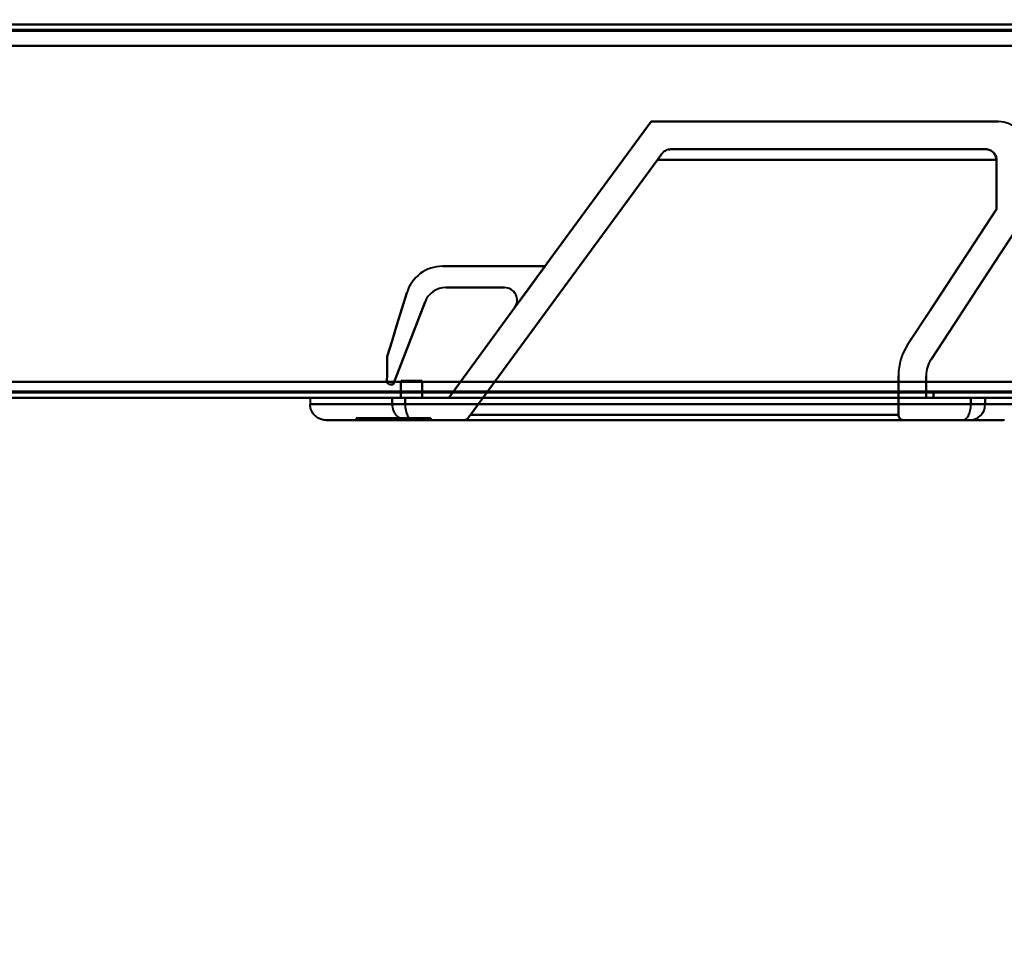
# Model space of a CAD drawing. Header units: millimetres. Extents: x -696 to 695, y -1041 to 611.
# Tile 26 of 90: x -361 to -268, y -338 to -252. Entities that reach past the tile are written whole.
import ezdxf

# ---------------------------------------------------------------- set-up
doc = ezdxf.new("R2010")
doc.units = ezdxf.units.MM
doc.layers.add('A-GENM', color=13, linetype='Continuous', lineweight=40)
doc.layers.add('G-IMPT', color=8, linetype='Continuous', lineweight=40)

# ---------------------------------------------------------------- blocks, each defined once
blk = doc.blocks.new('NEXA 400 CALQUES_dwg-748074-Niveau de réf_')
at = {"layer": 'G-IMPT'}
for p, q in [((-226.1, -252), (-533.9, -252)), ((-270.1, -263.7), (-299.676, -263.7)), ((-534.4, -287), (-225.6, -287)), ((-333.5, -287), (-333.5, -287.6)), ((-333.5, -287), (-325.811, -287)), ((-325.811, -287), (-333.5, -287)), ((-325.811, -287), (-325, -287)), ((-325.811, -287), (-325, -287)), ((-325, -287), (-325.811, -287)), ((-325, -287), (-325.811, -287)), ((-324.584, -287), (-325, -287)), ((-324.584, -287), (-325, -287)), ((-325, -287), (-324.584, -287)), ((-325, -287), (-324.584, -287)), ((-323.202, -287), (-324.584, -287)), ((-323.202, -287), (-324.584, -287)), ((-324.584, -287), (-323.202, -287)), ((-324.584, -287), (-323.202, -287)), ((-323.202, -287), (-271.5, -287)), ((-323.202, -287), (-271.5, -287)), ((-271.5, -287), (-323.202, -287)), ((-271.5, -287), (-323.202, -287)), ((-271.5, -287), (-270.156, -287)), ((-271.5, -287), (-270.156, -287)), ((-270.156, -287), (-271.5, -287)), ((-270.156, -287), (-271.5, -287)), ((-270.156, -287), (-266.985, -287)), ((-266.985, -287), (-270.156, -287)), ((-333.5, -287.6), (-325.811, -287.6)), ((-325.811, -287.6), (-333.5, -287.6)), ((-325.811, -287.6), (-324.584, -287.6)), ((-325.811, -287.6), (-324.584, -287.6)), ((-324.584, -287.6), (-325.811, -287.6)), ((-324.584, -287.6), (-325.811, -287.6)), ((-324.584, -287.6), (-271.5, -287.6)), ((-324.584, -287.6), (-271.5, -287.6)), ((-271.5, -287.6), (-324.584, -287.6)), ((-271.5, -287.6), (-324.584, -287.6)), ((-271.5, -287.6), (-270.156, -287.6)), ((-271.5, -287.6), (-270.156, -287.6)), ((-270.156, -287.6), (-271.5, -287.6)), ((-270.156, -287.6), (-271.5, -287.6)), ((-270.156, -287.6), (-266.985, -287.6)), ((-266.985, -287.6), (-270.156, -287.6)), ((-332, -289.1), (-324.387, -289.1)), ((-324.387, -289.1), (-332, -289.1)), ((-329.183, -288.9), (-329.183, -289.1)), ((-329.183, -288.9), (-327.173, -288.9)), ((-327.173, -288.9), (-329.183, -288.9)), ((-329.183, -289.1), (-327.173, -289.1)), ((-327.173, -289.1), (-329.183, -289.1)), ((-324.387, -289.1), (-323.818, -289.1)), ((-324.387, -289.1), (-323.818, -289.1)), ((-323.818, -289.1), (-324.387, -289.1)), ((-323.818, -289.1), (-324.387, -289.1)), ((-323.818, -289.1), (-272.266, -289.1)), ((-323.818, -289.1), (-272.266, -289.1)), ((-272.266, -289.1), (-323.818, -289.1)), ((-272.266, -289.1), (-323.818, -289.1)), ((-319.069, -289.1), (-277.798, -289.1)), ((-272.266, -289.1), (-271.642, -289.1)), ((-272.266, -289.1), (-271.642, -289.1)), ((-271.642, -289.1), (-272.266, -289.1)), ((-271.642, -289.1), (-272.266, -289.1)), ((-271.642, -289.1), (-268.485, -289.1)), ((-268.485, -289.1), (-271.642, -289.1))]:
    blk.add_line(p, q, dxfattribs=at)
at = {"layer": 'G-IMPT', "flags": 128}
for points in [[(-533.9, -252), (-456.95, -252), (-380, -252), (-303.05, -252), (-226.1, -252)], [(-226.1, -252), (-303.05, -252), (-380, -252), (-456.95, -252), (-533.9, -252)], [(-533.9, -252), (-456.95, -252), (-380, -252), (-303.05, -252), (-226.1, -252)], [(-226.1, -252), (-303.05, -252), (-380, -252), (-456.95, -252), (-533.9, -252)], [(-226.1, -252.5), (-303.05, -252.5), (-380, -252.5), (-456.95, -252.5), (-533.9, -252.5)], [(-533.9, -252.5), (-456.95, -252.5), (-380, -252.5), (-303.05, -252.5), (-226.1, -252.5)], [(-226.1, -252.6), (-303.05, -252.6), (-380, -252.6), (-456.95, -252.6), (-533.9, -252.6)], [(-226.1, -252.6), (-303.05, -252.6), (-380, -252.6), (-456.95, -252.6), (-533.9, -252.6)], [(-533.9, -252.6), (-456.95, -252.6), (-380, -252.6), (-303.05, -252.6), (-226.1, -252.6)], [(-533.9, -252.6), (-456.95, -252.6), (-380, -252.6), (-303.05, -252.6), (-226.1, -252.6)], [(-226.1, -252.6), (-303.05, -252.6), (-380, -252.6), (-456.95, -252.6), (-533.9, -252.6)], [(-533.9, -252.6), (-456.95, -252.6), (-380, -252.6), (-303.05, -252.6), (-226.1, -252.6)], [(-534.4, -254), (-457.2, -254), (-380, -254), (-302.8, -254), (-225.6, -254)], [(-225.6, -254), (-302.8, -254), (-380, -254), (-457.2, -254), (-534.4, -254)], [(-534.4, -254), (-457.2, -254), (-380, -254), (-302.8, -254), (-225.6, -254)], [(-225.6, -254), (-302.8, -254), (-380, -254), (-457.2, -254), (-534.4, -254)], [(-533.9, -254), (-456.95, -254), (-380, -254), (-303.05, -254), (-226.1, -254)], [(-226.1, -254), (-303.05, -254), (-380, -254), (-456.95, -254), (-533.9, -254)], [(-226.1, -254), (-303.05, -254), (-380, -254), (-456.95, -254), (-533.9, -254)], [(-533.9, -254), (-456.95, -254), (-380, -254), (-303.05, -254), (-226.1, -254)], [(-301.5, -261.1), (-306.25, -267.575), (-311, -274.05), (-315.75, -280.525), (-320.5, -287)], [(-320.5, -287), (-315.75, -280.525), (-311, -274.05), (-306.25, -267.575), (-301.5, -261.1)], [(-320.5, -287), (-315.75, -280.525), (-311, -274.05), (-306.25, -267.575), (-301.5, -261.1)], [(-301.5, -261.1), (-306.25, -267.575), (-311, -274.05), (-315.75, -280.525), (-320.5, -287)], [(-268.9, -261.1), (-277.05, -261.1), (-285.2, -261.1), (-293.35, -261.1), (-301.5, -261.1)], [(-301.5, -261.1), (-293.35, -261.1), (-285.2, -261.1), (-277.05, -261.1), (-268.9, -261.1)], [(-268.9, -261.1), (-277.05, -261.1), (-285.2, -261.1), (-293.35, -261.1), (-301.5, -261.1)], [(-301.5, -261.1), (-293.35, -261.1), (-285.2, -261.1), (-277.05, -261.1), (-268.9, -261.1)], [(-270.1, -263.7), (-277.494, -263.7), (-284.888, -263.7), (-292.282, -263.7), (-299.676, -263.7)], [(-299.676, -263.7), (-292.282, -263.7), (-284.888, -263.7), (-277.494, -263.7), (-270.1, -263.7)], [(-299.676, -263.7), (-292.282, -263.7), (-284.888, -263.7), (-277.494, -263.7), (-270.1, -263.7)], [(-270.1, -263.7), (-277.494, -263.7), (-284.888, -263.7), (-292.282, -263.7), (-299.676, -263.7)], [(-318.449, -288.6), (-314.066, -282.625), (-309.683, -276.65), (-305.3, -270.675), (-300.916, -264.7)], [(-300.916, -264.7), (-305.3, -270.675), (-309.683, -276.65), (-314.066, -282.625), (-318.449, -288.6)], [(-318.449, -288.6), (-314.066, -282.625), (-309.683, -276.65), (-305.3, -270.675), (-300.916, -264.7)], [(-300.916, -264.7), (-305.3, -270.675), (-309.683, -276.65), (-314.066, -282.625), (-318.449, -288.6)], [(-269.1, -264.7), (-277.054, -264.7), (-285.008, -264.7), (-292.962, -264.7), (-300.916, -264.7)], [(-300.916, -264.7), (-292.962, -264.7), (-285.008, -264.7), (-277.054, -264.7), (-269.1, -264.7)], [(-300.916, -264.7), (-292.962, -264.7), (-285.008, -264.7), (-277.054, -264.7), (-269.1, -264.7)], [(-269.1, -264.7), (-277.054, -264.7), (-285.008, -264.7), (-292.962, -264.7), (-300.916, -264.7)], [(-269.1, -264.7), (-269.1, -265.856), (-269.1, -267.011), (-269.1, -268.167), (-269.1, -269.322)], [(-269.1, -269.322), (-269.1, -268.167), (-269.1, -267.011), (-269.1, -265.856), (-269.1, -264.7)], [(-269.1, -264.7), (-269.1, -265.856), (-269.1, -267.011), (-269.1, -268.167), (-269.1, -269.322)], [(-269.1, -269.322), (-269.1, -268.167), (-269.1, -267.011), (-269.1, -265.856), (-269.1, -264.7)], [(-269.1, -269.322), (-271.178, -272.485), (-273.256, -275.647), (-275.334, -278.809), (-277.412, -281.972)], [(-277.412, -281.972), (-275.334, -278.809), (-273.256, -275.647), (-271.178, -272.485), (-269.1, -269.322)], [(-269.1, -269.322), (-271.178, -272.485), (-273.256, -275.647), (-275.334, -278.809), (-277.412, -281.972)], [(-277.412, -281.972), (-275.334, -278.809), (-273.256, -275.647), (-271.178, -272.485), (-269.1, -269.322)], [(-275.24, -283.399), (-273.055, -280.075), (-270.87, -276.75), (-268.685, -273.425), (-266.5, -270.1)], [(-266.5, -270.1), (-268.685, -273.425), (-270.87, -276.75), (-273.055, -280.075), (-275.24, -283.399)], [(-275.24, -283.399), (-273.055, -280.075), (-270.87, -276.75), (-268.685, -273.425), (-266.5, -270.1)], [(-266.5, -270.1), (-268.685, -273.425), (-270.87, -276.75), (-273.055, -280.075), (-275.24, -283.399)], [(-311.455, -274.67), (-313.856, -274.67), (-316.257, -274.67), (-318.658, -274.67), (-321.059, -274.67)], [(-311.455, -274.67), (-313.856, -274.67), (-316.257, -274.67), (-318.658, -274.67), (-321.059, -274.67)], [(-321.059, -274.67), (-318.658, -274.67), (-316.257, -274.67), (-313.856, -274.67), (-311.455, -274.67)], [(-321.059, -274.67), (-318.658, -274.67), (-316.257, -274.67), (-313.856, -274.67), (-311.455, -274.67)], [(-311.455, -274.67), (-313.856, -274.67), (-316.257, -274.67), (-318.658, -274.67), (-321.059, -274.67)], [(-321.059, -274.67), (-318.658, -274.67), (-316.257, -274.67), (-313.856, -274.67), (-311.455, -274.67)], [(-311.455, -274.67), (-313.856, -274.67), (-316.257, -274.67), (-318.658, -274.67), (-321.059, -274.67)], [(-321.059, -274.67), (-318.658, -274.67), (-316.257, -274.67), (-313.856, -274.67), (-311.455, -274.67)], [(-314.315, -278.568), (-313.6, -277.594), (-312.885, -276.619), (-312.17, -275.645), (-311.455, -274.67)], [(-311.455, -274.67), (-312.17, -275.645), (-312.885, -276.619), (-313.6, -277.594), (-314.315, -278.568)], [(-314.315, -278.568), (-313.6, -277.594), (-312.885, -276.619), (-312.17, -275.645), (-311.455, -274.67)], [(-311.455, -274.67), (-312.17, -275.645), (-312.885, -276.619), (-313.6, -277.594), (-314.315, -278.568)], [(-314.315, -278.568), (-313.6, -277.594), (-312.885, -276.619), (-312.17, -275.645), (-311.455, -274.67)], [(-311.455, -274.67), (-312.17, -275.645), (-312.885, -276.619), (-313.6, -277.594), (-314.315, -278.568)], [(-314.315, -278.568), (-313.6, -277.594), (-312.885, -276.619), (-312.17, -275.645), (-311.455, -274.67)], [(-311.455, -274.67), (-312.17, -275.645), (-312.885, -276.619), (-313.6, -277.594), (-314.315, -278.568)], [(-320.776, -276.67), (-319.401, -276.67), (-318.026, -276.67), (-316.651, -276.67), (-315.276, -276.67)], [(-315.276, -276.67), (-316.651, -276.67), (-318.026, -276.67), (-319.401, -276.67), (-320.776, -276.67)], [(-315.276, -276.67), (-316.651, -276.67), (-318.026, -276.67), (-319.401, -276.67), (-320.776, -276.67)], [(-320.776, -276.67), (-319.401, -276.67), (-318.026, -276.67), (-316.651, -276.67), (-315.276, -276.67)], [(-320.776, -276.67), (-319.401, -276.67), (-318.026, -276.67), (-316.651, -276.67), (-315.276, -276.67)], [(-315.276, -276.67), (-316.651, -276.67), (-318.026, -276.67), (-319.401, -276.67), (-320.776, -276.67)], [(-320.776, -276.67), (-319.401, -276.67), (-318.026, -276.67), (-316.651, -276.67), (-315.276, -276.67)], [(-315.276, -276.67), (-316.651, -276.67), (-318.026, -276.67), (-319.401, -276.67), (-320.776, -276.67)], [(-324.439, -277.172), (-324.894, -278.666), (-325.35, -280.159), (-325.806, -281.653), (-326.261, -283.146)], [(-326.261, -283.146), (-325.806, -281.653), (-325.35, -280.159), (-324.894, -278.666), (-324.439, -277.172)], [(-326.261, -283.146), (-325.806, -281.653), (-325.35, -280.159), (-324.894, -278.666), (-324.439, -277.172)], [(-324.439, -277.172), (-324.894, -278.666), (-325.35, -280.159), (-325.806, -281.653), (-326.261, -283.146)], [(-324.439, -277.172), (-324.894, -278.666), (-325.35, -280.159), (-325.806, -281.653), (-326.261, -283.146)], [(-326.261, -283.146), (-325.806, -281.653), (-325.35, -280.159), (-324.894, -278.666), (-324.439, -277.172)], [(-324.439, -277.172), (-324.894, -278.666), (-325.35, -280.159), (-325.806, -281.653), (-326.261, -283.146)], [(-326.261, -283.146), (-325.806, -281.653), (-325.35, -280.159), (-324.894, -278.666), (-324.439, -277.172)], [(-325.721, -285.765), (-324.969, -283.823), (-324.216, -281.88), (-323.463, -279.938), (-322.711, -277.995)], [(-322.711, -277.995), (-323.463, -279.938), (-324.216, -281.88), (-324.969, -283.823), (-325.721, -285.765)], [(-322.711, -277.995), (-323.463, -279.938), (-324.216, -281.88), (-324.969, -283.823), (-325.721, -285.765)], [(-325.721, -285.765), (-324.969, -283.823), (-324.216, -281.88), (-323.463, -279.938), (-322.711, -277.995)], [(-325.721, -285.765), (-324.969, -283.823), (-324.216, -281.88), (-323.463, -279.938), (-322.711, -277.995)], [(-322.711, -277.995), (-323.463, -279.938), (-324.216, -281.88), (-324.969, -283.823), (-325.721, -285.765)], [(-325.721, -285.765), (-324.969, -283.823), (-324.216, -281.88), (-323.463, -279.938), (-322.711, -277.995)], [(-322.711, -277.995), (-323.463, -279.938), (-324.216, -281.88), (-324.969, -283.823), (-325.721, -285.765)], [(-326.261, -283.146), (-326.27, -283.722), (-326.278, -284.298), (-326.287, -284.874), (-326.295, -285.45)], [(-326.295, -285.45), (-326.287, -284.874), (-326.278, -284.298), (-326.27, -283.722), (-326.261, -283.146)], [(-326.295, -285.45), (-326.287, -284.874), (-326.278, -284.298), (-326.27, -283.722), (-326.261, -283.146)], [(-326.261, -283.146), (-326.27, -283.722), (-326.278, -284.298), (-326.287, -284.874), (-326.295, -285.45)], [(-326.261, -283.146), (-326.27, -283.722), (-326.278, -284.298), (-326.287, -284.874), (-326.295, -285.45)], [(-326.295, -285.45), (-326.287, -284.874), (-326.278, -284.298), (-326.27, -283.722), (-326.261, -283.146)], [(-326.261, -283.146), (-326.27, -283.722), (-326.278, -284.298), (-326.287, -284.874), (-326.295, -285.45)], [(-326.295, -285.45), (-326.287, -284.874), (-326.278, -284.298), (-326.27, -283.722), (-326.261, -283.146)], [(-325, -285.4), (-324.5, -285.4), (-324, -285.4), (-323.5, -285.4), (-323, -285.4)], [(-323, -285.4), (-323.5, -285.4), (-324, -285.4), (-324.5, -285.4), (-325, -285.4)], [(-323, -285.4), (-323.5, -285.4), (-324, -285.4), (-324.5, -285.4), (-325, -285.4)], [(-325, -285.4), (-325, -285.675), (-325, -285.95), (-325, -286.225), (-325, -286.5)], [(-325, -285.4), (-324.5, -285.4), (-324, -285.4), (-323.5, -285.4), (-323, -285.4)], [(-325, -286.5), (-325, -286.225), (-325, -285.95), (-325, -285.675), (-325, -285.4)], [(-325, -286.5), (-325, -286.225), (-325, -285.95), (-325, -285.675), (-325, -285.4)], [(-325, -285.4), (-325, -285.675), (-325, -285.95), (-325, -286.225), (-325, -286.5)], [(-323, -285.4), (-323, -285.8), (-323, -286.2), (-323, -286.6), (-323, -287)], [(-323, -287), (-323, -286.6), (-323, -286.2), (-323, -285.8), (-323, -285.4)], [(-323, -287), (-323, -286.6), (-323, -286.2), (-323, -285.8), (-323, -285.4)], [(-323, -285.4), (-323, -285.8), (-323, -286.2), (-323, -286.6), (-323, -287)], [(-278.3, -284.939), (-278.299, -285.855), (-278.299, -286.77), (-278.298, -287.685), (-278.298, -288.6)], [(-278.298, -288.6), (-278.298, -287.685), (-278.299, -286.77), (-278.299, -285.855), (-278.3, -284.939)], [(-278.298, -288.6), (-278.298, -287.685), (-278.299, -286.77), (-278.299, -285.855), (-278.3, -284.939)], [(-278.3, -284.939), (-278.299, -285.855), (-278.299, -286.77), (-278.298, -287.685), (-278.298, -288.6)], [(-275.699, -287), (-275.699, -286.485), (-275.699, -285.969), (-275.699, -285.454), (-275.7, -284.938)], [(-275.699, -287), (-275.699, -286.485), (-275.699, -285.969), (-275.699, -285.454), (-275.7, -284.938)], [(-275.7, -284.938), (-275.699, -285.454), (-275.699, -285.969), (-275.699, -286.485), (-275.699, -287)], [(-275.7, -284.938), (-275.699, -285.454), (-275.699, -285.969), (-275.699, -286.485), (-275.699, -287)], [(-533.9, -285.5), (-456.95, -285.5), (-380, -285.5), (-303.05, -285.5), (-226.1, -285.5)], [(-226.1, -285.5), (-303.05, -285.5), (-380, -285.5), (-456.95, -285.5), (-533.9, -285.5)], [(-533.9, -285.5), (-456.95, -285.5), (-380, -285.5), (-303.05, -285.5), (-226.1, -285.5)], [(-226.1, -285.5), (-303.05, -285.5), (-380, -285.5), (-456.95, -285.5), (-533.9, -285.5)], [(-226.1, -285.5), (-303.05, -285.5), (-380, -285.5), (-456.95, -285.5), (-533.9, -285.5)], [(-533.9, -285.5), (-456.95, -285.5), (-380, -285.5), (-303.05, -285.5), (-226.1, -285.5)], [(-533.9, -285.5), (-456.95, -285.5), (-380, -285.5), (-303.05, -285.5), (-226.1, -285.5)], [(-226.1, -285.5), (-303.05, -285.5), (-380, -285.5), (-456.95, -285.5), (-533.9, -285.5)], [(-325.985, -285.765), (-325.919, -285.765), (-325.853, -285.765), (-325.787, -285.765), (-325.721, -285.765)], [(-325.721, -285.765), (-325.787, -285.765), (-325.853, -285.765), (-325.919, -285.765), (-325.985, -285.765)], [(-325.721, -285.765), (-325.787, -285.765), (-325.853, -285.765), (-325.919, -285.765), (-325.985, -285.765)], [(-325.985, -285.765), (-325.919, -285.765), (-325.853, -285.765), (-325.787, -285.765), (-325.721, -285.765)], [(-325.985, -285.765), (-325.919, -285.765), (-325.853, -285.765), (-325.787, -285.765), (-325.721, -285.765)], [(-325.721, -285.765), (-325.787, -285.765), (-325.853, -285.765), (-325.919, -285.765), (-325.985, -285.765)], [(-325.985, -285.765), (-325.919, -285.765), (-325.853, -285.765), (-325.787, -285.765), (-325.721, -285.765)], [(-325.721, -285.765), (-325.787, -285.765), (-325.853, -285.765), (-325.919, -285.765), (-325.985, -285.765)], [(-225.6, -286.4), (-302.8, -286.4), (-380, -286.4), (-457.2, -286.4), (-534.4, -286.4)], [(-534.4, -286.4), (-457.2, -286.4), (-380, -286.4), (-302.8, -286.4), (-225.6, -286.4)], [(-225.6, -286.4), (-302.8, -286.4), (-380, -286.4), (-457.2, -286.4), (-534.4, -286.4)], [(-534.4, -286.4), (-457.2, -286.4), (-380, -286.4), (-302.8, -286.4), (-225.6, -286.4)], [(-225.6, -286.4), (-302.8, -286.4), (-380, -286.4), (-457.2, -286.4), (-534.4, -286.4)], [(-534.4, -286.4), (-457.2, -286.4), (-380, -286.4), (-302.8, -286.4), (-225.6, -286.4)], [(-225.6, -286.5), (-302.8, -286.5), (-380, -286.5), (-457.2, -286.5), (-534.4, -286.5)], [(-534.4, -286.5), (-457.2, -286.5), (-380, -286.5), (-302.8, -286.5), (-225.6, -286.5)], [(-534.4, -287), (-457.2, -287), (-380, -287), (-302.8, -287), (-225.6, -287)], [(-225.6, -287), (-302.8, -287), (-380, -287), (-457.2, -287), (-534.4, -287)], [(-534.4, -287), (-457.2, -287), (-380, -287), (-302.8, -287), (-225.6, -287)], [(-225.6, -287), (-302.8, -287), (-380, -287), (-457.2, -287), (-534.4, -287)], [(-325.811, -287), (-325.811, -287.15), (-325.811, -287.3), (-325.811, -287.45), (-325.811, -287.6)], [(-325.811, -287.6), (-325.811, -287.45), (-325.811, -287.3), (-325.811, -287.15), (-325.811, -287)], [(-325.811, -287), (-325.811, -287.15), (-325.811, -287.3), (-325.811, -287.45), (-325.811, -287.6)], [(-325.811, -287.6), (-325.811, -287.45), (-325.811, -287.3), (-325.811, -287.15), (-325.811, -287)], [(-325, -286.5), (-325, -286.625), (-325, -286.75), (-325, -286.875), (-325, -287)], [(-325, -287), (-325, -286.875), (-325, -286.75), (-325, -286.625), (-325, -286.5)], [(-325, -287), (-325, -286.875), (-325, -286.75), (-325, -286.625), (-325, -286.5)], [(-325, -286.5), (-325, -286.625), (-325, -286.75), (-325, -286.875), (-325, -287)], [(-325, -286.5), (-325, -286.625), (-325, -286.75), (-325, -286.875), (-325, -287)], [(-325, -287), (-325, -286.875), (-325, -286.75), (-325, -286.625), (-325, -286.5)], [(-325, -286.5), (-325, -286.625), (-325, -286.75), (-325, -286.875), (-325, -287)], [(-275, -286.5), (-287.5, -286.5), (-300, -286.5), (-312.5, -286.5), (-325, -286.5)], [(-325, -287), (-325, -286.875), (-325, -286.75), (-325, -286.625), (-325, -286.5)], [(-325, -286.5), (-312.5, -286.5), (-300, -286.5), (-287.5, -286.5), (-275, -286.5)], [(-325, -286.5), (-312.5, -286.5), (-300, -286.5), (-287.5, -286.5), (-275, -286.5)], [(-275, -286.5), (-287.5, -286.5), (-300, -286.5), (-312.5, -286.5), (-325, -286.5)], [(-325, -287), (-324.5, -287), (-324, -287), (-323.5, -287), (-323, -287)], [(-323, -287), (-323.5, -287), (-324, -287), (-324.5, -287), (-325, -287)], [(-325, -287), (-324.5, -287), (-324, -287), (-323.5, -287), (-323, -287)], [(-323, -287), (-323.5, -287), (-324, -287), (-324.5, -287), (-325, -287)], [(-325, -287), (-324.55, -287), (-324.101, -287), (-323.651, -287), (-323.202, -287)], [(-323.202, -287), (-323.651, -287), (-324.101, -287), (-324.55, -287), (-325, -287)], [(-325, -287), (-324.55, -287), (-324.101, -287), (-323.651, -287), (-323.202, -287)], [(-323.202, -287), (-323.651, -287), (-324.101, -287), (-324.55, -287), (-325, -287)], [(-324.584, -287.6), (-324.584, -287.45), (-324.584, -287.3), (-324.584, -287.15), (-324.584, -287)], [(-324.584, -287), (-324.584, -287.15), (-324.584, -287.3), (-324.584, -287.45), (-324.584, -287.6)], [(-324.584, -287.6), (-324.584, -287.45), (-324.584, -287.3), (-324.584, -287.15), (-324.584, -287)], [(-324.584, -287), (-324.584, -287.15), (-324.584, -287.3), (-324.584, -287.45), (-324.584, -287.6)], [(-323.202, -287), (-311.151, -287), (-299.101, -287), (-287.05, -287), (-275, -287)], [(-275, -287), (-287.05, -287), (-299.101, -287), (-311.151, -287), (-323.202, -287)], [(-323.202, -287), (-311.151, -287), (-299.101, -287), (-287.05, -287), (-275, -287)], [(-275, -287), (-287.05, -287), (-299.101, -287), (-311.151, -287), (-323.202, -287)], [(-320.5, -287), (-309.3, -287), (-298.099, -287), (-286.899, -287), (-275.699, -287)], [(-275.699, -287), (-286.899, -287), (-298.099, -287), (-309.3, -287), (-320.5, -287)], [(-320.5, -287), (-309.3, -287), (-298.099, -287), (-286.899, -287), (-275.699, -287)], [(-275.699, -287), (-286.899, -287), (-298.099, -287), (-309.3, -287), (-320.5, -287)], [(-275, -286.5), (-275, -286.625), (-275, -286.75), (-275, -286.875), (-275, -287)], [(-275, -287), (-275, -286.875), (-275, -286.75), (-275, -286.625), (-275, -286.5)], [(-275, -287), (-275, -286.875), (-275, -286.75), (-275, -286.625), (-275, -286.5)], [(-275, -286.5), (-275, -286.625), (-275, -286.75), (-275, -286.875), (-275, -287)], [(-271.5, -287), (-271.5, -287.15), (-271.5, -287.3), (-271.5, -287.45), (-271.5, -287.6)], [(-271.5, -287.6), (-271.5, -287.45), (-271.5, -287.3), (-271.5, -287.15), (-271.5, -287)], [(-271.5, -287), (-271.5, -287.15), (-271.5, -287.3), (-271.5, -287.45), (-271.5, -287.6)], [(-271.5, -287.6), (-271.5, -287.45), (-271.5, -287.3), (-271.5, -287.15), (-271.5, -287)], [(-270.156, -287), (-270.156, -287.15), (-270.156, -287.3), (-270.156, -287.45), (-270.156, -287.6)], [(-270.156, -287.6), (-270.156, -287.45), (-270.156, -287.3), (-270.156, -287.15), (-270.156, -287)], [(-270.156, -287), (-270.156, -287.15), (-270.156, -287.3), (-270.156, -287.45), (-270.156, -287.6)], [(-270.156, -287.6), (-270.156, -287.45), (-270.156, -287.3), (-270.156, -287.15), (-270.156, -287)], [(-332, -289.1), (-332.06, -289.099), (-332.12, -289.095), (-332.18, -289.089), (-332.239, -289.081), (-332.298, -289.07), (-332.357, -289.057), (-332.415, -289.042), (-332.472, -289.024), (-332.528, -289.004), (-332.584, -288.982), (-332.639, -288.957), (-332.693, -288.93), (-332.745, -288.902), (-332.797, -288.871), (-332.847, -288.838), (-332.896, -288.803), (-332.943, -288.766), (-332.989, -288.728), (-333.033, -288.687), (-333.076, -288.645), (-333.117, -288.601), (-333.156, -288.556), (-333.193, -288.509), (-333.229, -288.46), (-333.262, -288.41), (-333.294, -288.359), (-333.323, -288.307), (-333.35, -288.254), (-333.375, -288.199), (-333.398, -288.144), (-333.419, -288.087), (-333.437, -288.03), (-333.453, -287.972), (-333.467, -287.914), (-333.478, -287.855), (-333.487, -287.796), (-333.494, -287.736), (-333.498, -287.676), (-333.5, -287.616), (-333.5, -287.6)], [(-268.349, -289.094), (-268.409, -289.098), (-268.469, -289.1), (-268.485, -289.1)], [(-332, -289.1), (-331.88, -289.1), (-331.52, -289.1), (-330.92, -289.1), (-330.082, -289.1), (-329.006, -289.1), (-327.695, -289.1), (-326.151, -289.1), (-324.387, -289.1)], [(-324.387, -289.1), (-326.161, -289.1), (-327.704, -289.1), (-329.014, -289.1), (-330.088, -289.1), (-330.924, -289.1), (-331.523, -289.1), (-331.881, -289.1), (-332, -289.1)], [(-322.173, -288.9), (-323.423, -288.9), (-324.673, -288.9), (-325.923, -288.9), (-327.173, -288.9)], [(-327.173, -288.9), (-325.923, -288.9), (-324.673, -288.9), (-323.423, -288.9), (-322.173, -288.9)], [(-327.173, -288.9), (-325.923, -288.9), (-324.673, -288.9), (-323.423, -288.9), (-322.173, -288.9)], [(-327.173, -289.1), (-327.173, -289.05), (-327.173, -289), (-327.173, -288.95), (-327.173, -288.9)], [(-327.173, -288.9), (-327.173, -288.95), (-327.173, -289), (-327.173, -289.05), (-327.173, -289.1)], [(-327.173, -289.1), (-327.173, -289.05), (-327.173, -289), (-327.173, -288.95), (-327.173, -288.9)], [(-322.173, -288.9), (-323.423, -288.9), (-324.673, -288.9), (-325.923, -288.9), (-327.173, -288.9)], [(-327.173, -288.9), (-327.173, -288.95), (-327.173, -289), (-327.173, -289.05), (-327.173, -289.1)], [(-322.173, -289.1), (-323.423, -289.1), (-324.673, -289.1), (-325.923, -289.1), (-327.173, -289.1)], [(-327.173, -289.1), (-325.923, -289.1), (-324.673, -289.1), (-323.423, -289.1), (-322.173, -289.1)], [(-322.173, -289.1), (-323.423, -289.1), (-324.673, -289.1), (-325.923, -289.1), (-327.173, -289.1)], [(-327.173, -289.1), (-325.923, -289.1), (-324.673, -289.1), (-323.423, -289.1), (-322.173, -289.1)], [(-324.387, -289.1), (-324.37, -289.1), (-324.351, -289.1), (-324.33, -289.1), (-324.307, -289.1), (-324.282, -289.1), (-324.255, -289.1), (-324.226, -289.1), (-324.196, -289.1), (-324.164, -289.1), (-324.131, -289.1), (-324.096, -289.1), (-324.059, -289.1), (-324.021, -289.1), (-323.982, -289.1), (-323.941, -289.1), (-323.899, -289.1), (-323.856, -289.1), (-323.818, -289.1)], [(-323.818, -289.1), (-323.862, -289.1), (-323.905, -289.1), (-323.947, -289.1), (-323.987, -289.1), (-324.026, -289.1), (-324.064, -289.1), (-324.101, -289.1), (-324.135, -289.1), (-324.169, -289.1), (-324.2, -289.1), (-324.23, -289.1), (-324.259, -289.1), (-324.285, -289.1), (-324.31, -289.1), (-324.333, -289.1), (-324.353, -289.1), (-324.372, -289.1), (-324.387, -289.1)], [(-272.266, -289.1), (-274.021, -289.1), (-275.814, -289.1), (-277.643, -289.1), (-279.504, -289.1), (-281.395, -289.1), (-283.312, -289.1), (-285.253, -289.1), (-287.215, -289.1), (-289.194, -289.1), (-291.187, -289.1), (-293.191, -289.1), (-295.203, -289.1), (-297.219, -289.1), (-299.237, -289.1), (-301.252, -289.1), (-303.263, -289.1), (-305.265, -289.1), (-307.256, -289.1), (-309.232, -289.1), (-311.19, -289.1), (-313.127, -289.1), (-315.039, -289.1), (-316.925, -289.1), (-318.781, -289.1), (-320.603, -289.1), (-322.389, -289.1), (-323.818, -289.1)], [(-323.818, -289.1), (-322.063, -289.1), (-320.27, -289.1), (-318.441, -289.1), (-316.58, -289.1), (-314.689, -289.1), (-312.772, -289.1), (-310.831, -289.1), (-308.869, -289.1), (-306.89, -289.1), (-304.897, -289.1), (-302.893, -289.1), (-300.881, -289.1), (-298.865, -289.1), (-296.847, -289.1), (-294.832, -289.1), (-292.821, -289.1), (-290.819, -289.1), (-288.828, -289.1), (-286.852, -289.1), (-284.894, -289.1), (-282.957, -289.1), (-281.044, -289.1), (-279.159, -289.1), (-277.303, -289.1), (-275.481, -289.1), (-273.695, -289.1), (-272.266, -289.1)], [(-322.173, -288.9), (-322.173, -288.95), (-322.173, -289), (-322.173, -289.05), (-322.173, -289.1)], [(-322.173, -289.1), (-322.173, -289.05), (-322.173, -289), (-322.173, -288.95), (-322.173, -288.9)], [(-322.173, -288.9), (-322.173, -288.95), (-322.173, -289), (-322.173, -289.05), (-322.173, -289.1)], [(-322.173, -289.1), (-322.173, -289.05), (-322.173, -289), (-322.173, -288.95), (-322.173, -288.9)], [(-277.798, -289.1), (-288.116, -289.1), (-298.434, -289.1), (-308.751, -289.1), (-319.069, -289.1)], [(-319.069, -289.1), (-308.751, -289.1), (-298.434, -289.1), (-288.116, -289.1), (-277.798, -289.1)], [(-277.798, -289.1), (-288.116, -289.1), (-298.434, -289.1), (-308.751, -289.1), (-319.069, -289.1)], [(-319.069, -289.1), (-308.751, -289.1), (-298.434, -289.1), (-288.116, -289.1), (-277.798, -289.1)], [(-278.298, -288.6), (-288.336, -288.6), (-298.374, -288.6), (-308.411, -288.6), (-318.449, -288.6)], [(-318.449, -288.6), (-308.411, -288.6), (-298.374, -288.6), (-288.336, -288.6), (-278.298, -288.6)], [(-318.449, -288.6), (-308.411, -288.6), (-298.374, -288.6), (-288.336, -288.6), (-278.298, -288.6)], [(-278.298, -288.6), (-288.336, -288.6), (-298.374, -288.6), (-308.411, -288.6), (-318.449, -288.6)], [(-271.642, -289.1), (-271.65, -289.1), (-271.66, -289.1), (-271.672, -289.1), (-271.686, -289.1), (-271.703, -289.1), (-271.721, -289.1), (-271.741, -289.1), (-271.762, -289.1), (-271.786, -289.1), (-271.812, -289.1), (-271.839, -289.1), (-271.868, -289.1), (-271.899, -289.1), (-271.932, -289.1), (-271.966, -289.1), (-272.001, -289.1), (-272.038, -289.1), (-272.077, -289.1), (-272.117, -289.1), (-272.158, -289.1), (-272.2, -289.1), (-272.244, -289.1), (-272.266, -289.1)], [(-272.266, -289.1), (-272.222, -289.1), (-272.179, -289.1), (-272.137, -289.1), (-272.097, -289.1), (-272.058, -289.1), (-272.02, -289.1), (-271.983, -289.1), (-271.949, -289.1), (-271.915, -289.1), (-271.884, -289.1), (-271.854, -289.1), (-271.825, -289.1), (-271.799, -289.1), (-271.774, -289.1), (-271.751, -289.1), (-271.73, -289.1), (-271.711, -289.1), (-271.694, -289.1), (-271.679, -289.1), (-271.666, -289.1), (-271.655, -289.1), (-271.646, -289.1), (-271.642, -289.1)], [(-268.485, -289.1), (-268.766, -289.1), (-269.608, -289.1), (-271.01, -289.1), (-271.642, -289.1)], [(-271.642, -289.1), (-270.042, -289.1), (-269.001, -289.1), (-268.521, -289.1), (-268.485, -289.1)]]:
    blk.add_lwpolyline(points, dxfattribs=at)
at = {"layer": 'G-IMPT'}
for centre, radius, start, end in [((-268.9, -263.5), 2.4, 0, 90), ((-268.9, -263.5), 2.4, 0, 90), ((-268.9, -263.5), 2.4, 360, 90), ((-268.9, -263.5), 2.4, 360, 90), ((-321.059, -278.204), 3.534, 90, 163.03304), ((-321.059, -278.204), 3.534, 90, 163.03304), ((-321.059, -278.204), 3.534, 90, 163.03304), ((-321.059, -278.204), 3.534, 90, 163.03304), ((-321.059, -278.204), 3.534, 90, 163.03304), ((-321.059, -278.204), 3.534, 90, 163.03304), ((-321.059, -278.204), 3.534, 90, 163.03304), ((-321.059, -278.204), 3.534, 90, 163.03304), ((-320.776, -278.745), 2.075, 90, 158.82064), ((-320.776, -278.745), 2.075, 90, 158.82064), ((-320.776, -278.745), 2.075, 90, 158.82064), ((-320.776, -278.745), 2.075, 90, 158.82064), ((-320.776, -278.745), 2.075, 90, 158.82064), ((-320.776, -278.745), 2.075, 90, 158.82064), ((-320.776, -278.745), 2.075, 90, 158.82064), ((-320.776, -278.745), 2.075, 90, 158.82064), ((-315.276, -277.863), 1.193, 323.73657, 90), ((-315.276, -277.863), 1.193, 323.73657, 90), ((-315.276, -277.863), 1.193, 323.73657, 90), ((-315.276, -277.863), 1.193, 323.73657, 90), ((-315.276, -277.863), 1.193, 323.73657, 90), ((-315.276, -277.863), 1.193, 323.73657, 90), ((-315.276, -277.863), 1.193, 323.73657, 90), ((-315.276, -277.863), 1.193, 323.73657, 90), ((-272.9, -284.937), 5.4, 146.68937, 180.02428), ((-272.9, -284.937), 5.4, 146.68937, 180.02428), ((-272.9, -284.937), 5.4, 146.68937, 180.02428), ((-272.9, -284.937), 5.4, 146.68937, 180.02428), ((-272.9, -284.937), 2.8, 146.68937, 180.02428), ((-272.9, -284.937), 2.8, 146.68937, 180.02428), ((-272.9, -284.937), 2.8, 146.68937, 180.02428), ((-272.9, -284.937), 2.8, 146.68937, 180.02428), ((-325.985, -285.455), 0.311, 179.15046, 270), ((-325.985, -285.455), 0.311, 179.15046, 270), ((-325.985, -285.455), 0.311, 179.15046, 270), ((-325.985, -285.455), 0.311, 179.15046, 270), ((-325.985, -285.455), 0.311, 179.15046, 270), ((-325.985, -285.455), 0.311, 179.15046, 270), ((-325.985, -285.455), 0.311, 179.15046, 270), ((-325.985, -285.455), 0.311, 179.15046, 270)]:
    blk.add_arc(centre, radius, start, end, dxfattribs=at)
for centre, ratio, start_param, end_param in [((-324.387, -287.6), 0.949312, 1.570796, 3.141593), ((-324.387, -287.6), 0.949312, 1.570796, 3.141593), ((-324.387, -287.6), 0.949312, 1.570796, 3.141593), ((-324.387, -287.6), 0.949312, 1.570796, 3.141593), ((-323.818, -287.6), 0.510973, 1.570796, 3.141593), ((-323.818, -287.6), 0.510973, 1.570796, 3.141593), ((-323.818, -287.6), 0.510973, 1.570796, 3.141593), ((-323.818, -287.6), 0.510973, 1.570796, 3.141593), ((-272.266, -287.6), 0.510973, 3.141593, 4.712389), ((-272.266, -287.6), 0.510973, 3.141593, 4.712389), ((-272.266, -287.6), 0.510973, 3.141593, 4.712389), ((-272.266, -287.6), 0.510973, 3.141593, 4.712389), ((-271.642, -287.6), 0.991008, 3.141593, 4.712389), ((-271.642, -287.6), 0.991008, 3.141593, 4.712389), ((-271.642, -287.6), 0.991008, 3.141593, 4.712389), ((-271.642, -287.6), 0.991008, 3.141593, 4.712389)]:
    blk.add_ellipse(centre, major_axis=(0, 1.5), ratio=ratio, start_param=start_param, end_param=end_param, dxfattribs=at)
for points in [[(-300.916, -264.7), (-300.877, -264.647), (-300.8, -264.542), (-300.687, -264.387), (-300.58, -264.241), (-300.514, -264.151), (-300.482, -264.109)], [(-300.482, -264.109), (-300.514, -264.151), (-300.58, -264.241), (-300.687, -264.387), (-300.8, -264.542), (-300.877, -264.647), (-300.916, -264.7)], [(-300.916, -264.7), (-300.839, -264.595), (-300.684, -264.384), (-300.545, -264.193), (-300.482, -264.109)], [(-300.482, -264.109), (-300.545, -264.193), (-300.684, -264.384), (-300.839, -264.595), (-300.916, -264.7)], [(-300.482, -264.109), (-300.435, -264.045), (-300.329, -263.93), (-300.131, -263.8), (-299.91, -263.718), (-299.756, -263.7), (-299.676, -263.7)], [(-300.482, -264.109), (-300.436, -264.045), (-300.329, -263.93), (-300.132, -263.8), (-299.911, -263.718), (-299.754, -263.7), (-299.676, -263.7)], [(-269.1, -264.7), (-269.1, -264.635), (-269.113, -264.504), (-269.17, -264.315), (-269.263, -264.141), (-269.388, -263.988), (-269.541, -263.863), (-269.715, -263.77), (-269.904, -263.713), (-270.035, -263.7), (-270.1, -263.7)], [(-270.1, -263.7), (-270.035, -263.7), (-269.904, -263.713), (-269.715, -263.77), (-269.541, -263.863), (-269.388, -263.988), (-269.263, -264.141), (-269.17, -264.315), (-269.113, -264.504), (-269.1, -264.635), (-269.1, -264.7)], [(-270.1, -263.7), (-270.032, -263.7), (-269.901, -263.713), (-269.721, -263.77), (-269.55, -263.863), (-269.4, -263.988), (-269.274, -264.141), (-269.176, -264.315), (-269.119, -264.504), (-269.102, -264.635), (-269.1, -264.7)], [(-269.1, -264.7), (-269.102, -264.635), (-269.119, -264.504), (-269.176, -264.315), (-269.274, -264.141), (-269.4, -263.988), (-269.55, -263.863), (-269.721, -263.77), (-269.901, -263.713), (-270.032, -263.7), (-270.1, -263.7)], [(-318.449, -288.6), (-318.488, -288.653), (-318.565, -288.758), (-318.635, -288.853), (-318.666, -288.896)], [(-318.666, -288.896), (-318.635, -288.853), (-318.565, -288.758), (-318.488, -288.653), (-318.449, -288.6)], [(-318.666, -288.896), (-318.635, -288.853), (-318.565, -288.758), (-318.488, -288.653), (-318.449, -288.6)], [(-318.449, -288.6), (-318.488, -288.653), (-318.565, -288.758), (-318.635, -288.853), (-318.666, -288.896)]]:
    blk.add_open_spline(points, degree=3, dxfattribs=at)
for points, knots in [([(-299.676, -263.7), (-299.754, -263.7), (-299.872, -263.714), (-300.059, -263.77), (-300.27, -263.877), (-300.413, -264.014), (-300.482, -264.109)], [0, 0, 0, 0, 0.25, 0.375, 0.625, 1, 1, 1, 1]), ([(-299.676, -263.7), (-299.756, -263.7), (-299.871, -263.714), (-300.058, -263.77), (-300.269, -263.877), (-300.411, -264.014), (-300.482, -264.109)], [0, 0, 0, 0, 0.25, 0.375, 0.625, 1, 1, 1, 1]), ([(-319.069, -289.1), (-319.03, -289.1), (-318.953, -289.091), (-318.804, -289.037), (-318.714, -288.959), (-318.666, -288.896)], [0, 0, 0, 0, 0.25, 0.5, 1, 1, 1, 1]), ([(-318.666, -288.896), (-318.701, -288.943), (-318.787, -289.025), (-318.932, -289.089), (-319.03, -289.1), (-319.069, -289.1)], [0, 0, 0, 0, 0.375, 0.75, 1, 1, 1, 1]), ([(-319.069, -289.1), (-319.03, -289.1), (-318.952, -289.091), (-318.804, -289.037), (-318.712, -288.959), (-318.666, -288.896)], [0, 0, 0, 0, 0.25, 0.5, 1, 1, 1, 1]), ([(-318.666, -288.896), (-318.702, -288.943), (-318.787, -289.025), (-318.933, -289.089), (-319.03, -289.1), (-319.069, -289.1)], [0, 0, 0, 0, 0.375, 0.75, 1, 1, 1, 1]), ([(-278.298, -288.6), (-278.296, -288.666), (-278.273, -288.78), (-278.184, -288.922), (-278.038, -289.055), (-277.9, -289.1), (-277.798, -289.1)], [0, 0, 0, 0, 0.25, 0.4375, 0.625, 1, 1, 1, 1]), ([(-277.798, -289.1), (-277.866, -289.1), (-277.975, -289.077), (-278.115, -288.992), (-278.248, -288.845), (-278.295, -288.698), (-278.298, -288.6)], [0, 0, 0, 0, 0.25, 0.4375, 0.625, 1, 1, 1, 1]), ([(-278.298, -288.6), (-278.298, -288.666), (-278.275, -288.78), (-278.19, -288.922), (-278.043, -289.055), (-277.896, -289.1), (-277.798, -289.1)], [0, 0, 0, 0, 0.25, 0.4375, 0.625, 1, 1, 1, 1]), ([(-277.798, -289.1), (-277.864, -289.1), (-277.978, -289.077), (-278.12, -288.992), (-278.253, -288.845), (-278.298, -288.698), (-278.298, -288.6)], [0, 0, 0, 0, 0.25, 0.4375, 0.625, 1, 1, 1, 1])]:
    blk.add_open_spline(points, degree=3, knots=knots, dxfattribs=at)
blk = doc.blocks.new('Maintenance r21 - Maintenance r21-748144-Niveau de réf_')
at = {"layer": 'A-GENM'}
for p, q in [((-535, -287), (535, -287)), ((535, -287), (-535, -287))]:
    blk.add_line(p, q, dxfattribs=at)

msp = doc.modelspace()

# ---------------------------------------------------------------- linework, layer by layer
at = {"color": 94, "lineweight": 30}
msp.add_circle((0, 1), 609.6, dxfattribs=at)

# ---------------------------------------------------------------- block references
at = {"layer": 'A-GENM'}
msp.add_blockref('Maintenance r21 - Maintenance r21-748144-Niveau de réf_', (0, 0), dxfattribs=at)
at = {"layer": 'G-IMPT'}
msp.add_blockref('NEXA 400 CALQUES_dwg-748074-Niveau de réf_', (0, 0), dxfattribs=at)

doc.saveas('drawing.dxf')
